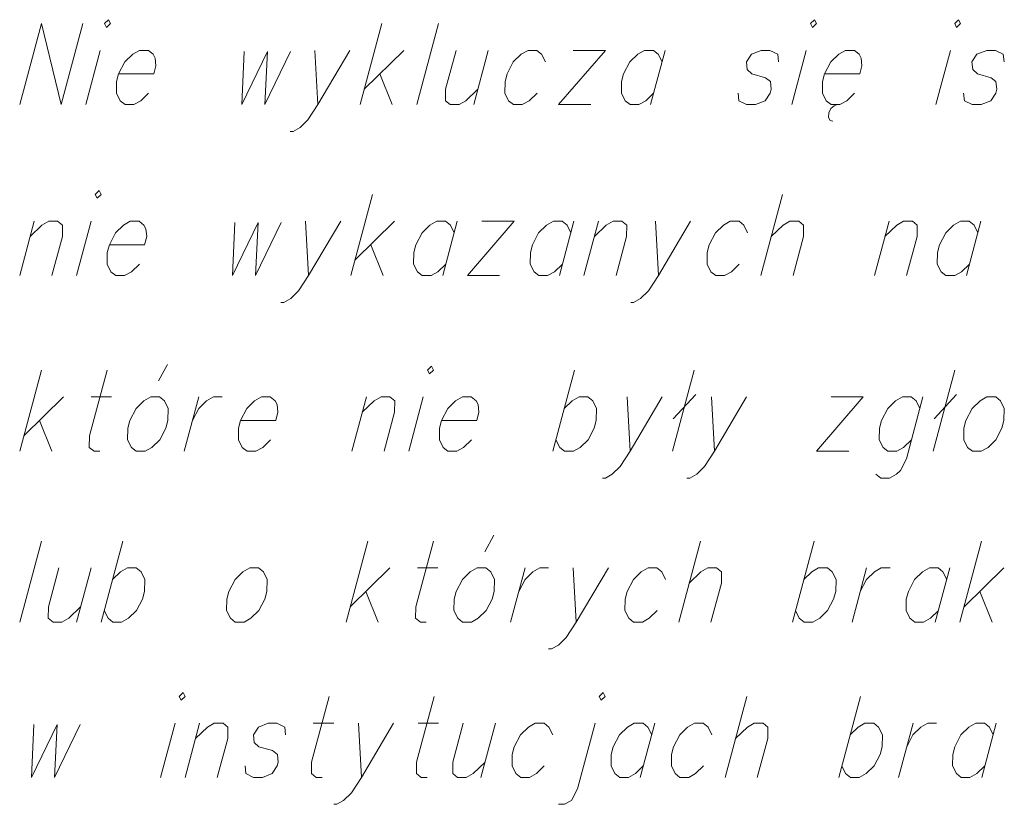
# Model space of a CAD drawing. Header units: metres. Extents: x 5555129 to 5556676, y 5635595 to 5636517.
# Tile 198 of 255: x 5556481.67 to 5556490.03, y 5635939.7 to 5635946.36. Entities that reach past the tile are written whole.
import ezdxf

# ---------------------------------------------------------------- set-up
doc = ezdxf.new("R2010")
doc.units = ezdxf.units.M
doc.header["$MEASUREMENT"] = 0
doc.layers.add('#RAMKA', color=7, linetype='Continuous', lineweight=18)

# ---------------------------------------------------------------- blocks, each defined once
blk = doc.blocks.new('*U2147')
at = {"layer": '#RAMKA', "color": 7, "linetype": 'ByBlock', "lineweight": 18}
blk.add_line((5555367.7834, 5636187.7946), (5555367.6599, 5636187.3335), dxfattribs=at)
at = {"layer": '#RAMKA', "color": 7, "linetype": 'ByBlock', "lineweight": 18, "flags": 128}
blk.add_lwpolyline([(5555367.8196, 5636188.0225), (5555367.8358, 5636187.9899), (5555367.8694, 5636188.0225), (5555367.8532, 5636188.055), (5555367.8196, 5636188.0225)], dxfattribs=at)
blk = doc.blocks.new('*U2148')
at = {"layer": '#RAMKA', "color": 7, "linetype": 'ByBlock', "lineweight": 18}
blk.add_line((5555369.606, 5636187.7946), (5555369.6317, 5636187.3335), dxfattribs=at)
at = {"layer": '#RAMKA', "color": 7, "linetype": 'ByBlock', "lineweight": 18, "flags": 128}
blk.add_lwpolyline([(5555369.9045, 5636187.7946), (5555369.6317, 5636187.3335), (5555369.5471, 5636187.2033), (5555369.4799, 5636187.1382), (5555369.4214, 5636187.1056), (5555369.3966, 5636187.1056)], dxfattribs=at)
blk = doc.blocks.new('*U2149')
at = {"layer": '#RAMKA', "color": 7, "linetype": 'ByBlock', "lineweight": 18}
for p, q in [((5555370.1748, 5636188.0225), (5555369.9902, 5636187.3335)), ((5555370.3625, 5636187.7946), (5555370.025, 5636187.4637)), ((5555370.1594, 5636187.5939), (5555370.2638, 5636187.3335))]:
    blk.add_line(p, q, dxfattribs=at)
blk = doc.blocks.new('*U2150')
at = {"layer": '#RAMKA', "color": 7, "linetype": 'ByBlock', "lineweight": 18}
blk.add_line((5555371.0793, 5636187.7946), (5555370.9558, 5636187.3335), dxfattribs=at)
at = {"layer": '#RAMKA', "color": 7, "linetype": 'ByBlock', "lineweight": 18, "flags": 128}
blk.add_lwpolyline([(5555370.8057, 5636187.7946), (5555370.7171, 5636187.4637), (5555370.7158, 5636187.366), (5555370.7568, 5636187.3335), (5555370.8314, 5636187.3335), (5555370.8899, 5636187.366), (5555370.9907, 5636187.4637)], dxfattribs=at)
blk = doc.blocks.new('*U2151')
at = {"layer": '#RAMKA', "color": 7, "linetype": 'ByBlock', "lineweight": 18}
for p, q in [((5555372.0739, 5636187.7946), (5555371.6768, 5636187.3335)), ((5555371.8003, 5636187.7946), (5555372.0739, 5636187.7946)), ((5555371.6768, 5636187.3335), (5555371.9504, 5636187.3335))]:
    blk.add_line(p, q, dxfattribs=at)
blk = doc.blocks.new('*U2152')
at = {"layer": '#RAMKA', "color": 7, "linetype": 'ByBlock', "lineweight": 18}
blk.add_line((5555372.5816, 5636187.7946), (5555372.458, 5636187.3335), dxfattribs=at)
at = {"layer": '#RAMKA', "color": 7, "linetype": 'ByBlock', "lineweight": 18, "flags": 128}
blk.add_lwpolyline([(5555372.5554, 5636187.697), (5555372.5231, 5636187.7621), (5555372.4821, 5636187.7946), (5555372.4075, 5636187.7946), (5555372.349, 5636187.7621), (5555372.2818, 5636187.697), (5555372.2293, 5636187.5939), (5555372.2119, 5636187.5288), (5555372.2106, 5636187.4311), (5555372.2429, 5636187.366), (5555372.2839, 5636187.3335), (5555372.3586, 5636187.3335), (5555372.417, 5636187.366), (5555372.4842, 5636187.4311)], dxfattribs=at)
blk = doc.blocks.new('*U2153')
at = {"layer": '#RAMKA', "color": 7, "linetype": 'ByBlock', "lineweight": 18}
blk.add_line((5555373.7813, 5636187.7946), (5555373.6577, 5636187.3335), dxfattribs=at)
at = {"layer": '#RAMKA', "color": 7, "linetype": 'ByBlock', "lineweight": 18, "flags": 128}
blk.add_lwpolyline([(5555373.8175, 5636188.0225), (5555373.8336, 5636187.9899), (5555373.8672, 5636188.0225), (5555373.8511, 5636188.055), (5555373.8175, 5636188.0225)], dxfattribs=at)
blk = doc.blocks.new('*U2154')
at = {"layer": '#RAMKA', "color": 7, "linetype": 'ByBlock', "lineweight": 18}
for p, q in [((5555373.9724, 5636187.2629), (5555373.9705, 5636187.225)), ((5555373.9909, 5636187.3009), (5555373.9724, 5636187.2629)), ((5555374.0174, 5636187.3226), (5555373.9909, 5636187.3009)), ((5555374.0452, 5636187.3335), (5555374.0174, 5636187.3226)), ((5555373.9705, 5636187.225), (5555373.984, 5636187.1978)), ((5555373.984, 5636187.1978), (5555374.0074, 5636187.1924))]:
    blk.add_line(p, q, dxfattribs=at)
at = {"layer": '#RAMKA', "color": 7, "linetype": 'ByBlock', "lineweight": 18, "flags": 128}
blk.add_lwpolyline([(5555373.9367, 5636187.5939), (5555374.2352, 5636187.5939), (5555374.2541, 5636187.6644), (5555374.2467, 5636187.7295), (5555374.2305, 5636187.7621), (5555374.1895, 5636187.7946), (5555374.1149, 5636187.7946), (5555374.0564, 5636187.7621), (5555373.9892, 5636187.697), (5555373.9367, 5636187.5939), (5555373.9193, 5636187.5288), (5555373.918, 5636187.4311), (5555373.9503, 5636187.366), (5555373.9913, 5636187.3335), (5555374.0659, 5636187.3335), (5555374.1244, 5636187.366), (5555374.1916, 5636187.4311)], dxfattribs=at)
blk = doc.blocks.new('*U2155')
at = {"layer": '#RAMKA', "color": 7, "linetype": 'ByBlock', "lineweight": 18}
blk.add_line((5555375.0059, 5636187.7946), (5555374.8823, 5636187.3335), dxfattribs=at)
at = {"layer": '#RAMKA', "color": 7, "linetype": 'ByBlock', "lineweight": 18, "flags": 128}
blk.add_lwpolyline([(5555375.042, 5636188.0225), (5555375.0582, 5636187.9899), (5555375.0918, 5636188.0225), (5555375.0756, 5636188.055), (5555375.042, 5636188.0225)], dxfattribs=at)
blk = doc.blocks.new('*U2171')
at = {"layer": '#RAMKA', "color": 7, "linetype": 'ByBlock', "lineweight": 18}
blk.add_line((5555367.2218, 5636186.3432), (5555367.0983, 5636185.8821), dxfattribs=at)
at = {"layer": '#RAMKA', "color": 7, "linetype": 'ByBlock', "lineweight": 18, "flags": 128}
blk.add_lwpolyline([(5555367.187, 5636186.2131), (5555367.2877, 5636186.3107), (5555367.3462, 5636186.3432), (5555367.4208, 5636186.3432), (5555367.4618, 5636186.3107), (5555367.4606, 5636186.2131), (5555367.3719, 5636185.8821)], dxfattribs=at)
blk = doc.blocks.new('*U2172')
at = {"layer": '#RAMKA', "color": 7, "linetype": 'ByBlock', "lineweight": 18}
blk.add_line((5555367.7047, 5636186.3432), (5555367.5811, 5636185.8821), dxfattribs=at)
at = {"layer": '#RAMKA', "color": 7, "linetype": 'ByBlock', "lineweight": 18, "flags": 128}
blk.add_lwpolyline([(5555367.7408, 5636186.5711), (5555367.757, 5636186.5385), (5555367.7906, 5636186.5711), (5555367.7744, 5636186.6036), (5555367.7408, 5636186.5711)], dxfattribs=at)
blk = doc.blocks.new('*U2173')
at = {"layer": '#RAMKA', "color": 7, "linetype": 'ByBlock', "lineweight": 18}
blk.add_line((5555369.5273, 5636186.3432), (5555369.5529, 5636185.8821), dxfattribs=at)
at = {"layer": '#RAMKA', "color": 7, "linetype": 'ByBlock', "lineweight": 18, "flags": 128}
blk.add_lwpolyline([(5555369.8257, 5636186.3432), (5555369.5529, 5636185.8821), (5555369.4683, 5636185.7519), (5555369.4011, 5636185.6868), (5555369.3426, 5636185.6543), (5555369.3178, 5636185.6543)], dxfattribs=at)
blk = doc.blocks.new('*U2174')
at = {"layer": '#RAMKA', "color": 7, "linetype": 'ByBlock', "lineweight": 18}
for p, q in [((5555370.096, 5636186.5711), (5555369.9114, 5636185.8821)), ((5555370.2837, 5636186.3432), (5555369.9463, 5636186.0123)), ((5555370.0806, 5636186.1425), (5555370.185, 5636185.8821))]:
    blk.add_line(p, q, dxfattribs=at)
blk = doc.blocks.new('*U2175')
at = {"layer": '#RAMKA', "color": 7, "linetype": 'ByBlock', "lineweight": 18}
blk.add_line((5555370.8162, 5636186.3432), (5555370.6926, 5636185.8821), dxfattribs=at)
at = {"layer": '#RAMKA', "color": 7, "linetype": 'ByBlock', "lineweight": 18, "flags": 128}
blk.add_lwpolyline([(5555370.79, 5636186.2456), (5555370.7577, 5636186.3107), (5555370.7167, 5636186.3432), (5555370.6421, 5636186.3432), (5555370.5836, 5636186.3107), (5555370.5164, 5636186.2456), (5555370.4639, 5636186.1425), (5555370.4465, 5636186.0774), (5555370.4452, 5636185.9797), (5555370.4775, 5636185.9146), (5555370.5185, 5636185.8821), (5555370.5932, 5636185.8821), (5555370.6516, 5636185.9146), (5555370.7188, 5636185.9797)], dxfattribs=at)
blk = doc.blocks.new('*U2176')
at = {"layer": '#RAMKA', "color": 7, "linetype": 'ByBlock', "lineweight": 18}
for p, q in [((5555371.299, 5636186.3432), (5555370.9018, 5636185.8821)), ((5555371.0254, 5636186.3432), (5555371.299, 5636186.3432)), ((5555370.9018, 5636185.8821), (5555371.1754, 5636185.8821))]:
    blk.add_line(p, q, dxfattribs=at)
blk = doc.blocks.new('*U2177')
at = {"layer": '#RAMKA', "color": 7, "linetype": 'ByBlock', "lineweight": 18}
blk.add_line((5555371.8067, 5636186.3432), (5555371.6831, 5636185.8821), dxfattribs=at)
at = {"layer": '#RAMKA', "color": 7, "linetype": 'ByBlock', "lineweight": 18, "flags": 128}
blk.add_lwpolyline([(5555371.7805, 5636186.2456), (5555371.7482, 5636186.3107), (5555371.7072, 5636186.3432), (5555371.6326, 5636186.3432), (5555371.5741, 5636186.3107), (5555371.5069, 5636186.2456), (5555371.4544, 5636186.1425), (5555371.437, 5636186.0774), (5555371.4357, 5636185.9797), (5555371.468, 5636185.9146), (5555371.509, 5636185.8821), (5555371.5836, 5636185.8821), (5555371.6421, 5636185.9146), (5555371.7093, 5636185.9797)], dxfattribs=at)
blk = doc.blocks.new('*U2178')
at = {"layer": '#RAMKA', "color": 7, "linetype": 'ByBlock', "lineweight": 18}
blk.add_line((5555372.0159, 5636186.3432), (5555371.8923, 5636185.8821), dxfattribs=at)
at = {"layer": '#RAMKA', "color": 7, "linetype": 'ByBlock', "lineweight": 18, "flags": 128}
blk.add_lwpolyline([(5555371.981, 5636186.2131), (5555372.0818, 5636186.3107), (5555372.1403, 5636186.3432), (5555372.2149, 5636186.3432), (5555372.2559, 5636186.3107), (5555372.2546, 5636186.2131), (5555372.1659, 5636185.8821)], dxfattribs=at)
blk = doc.blocks.new('*U2179')
at = {"layer": '#RAMKA', "color": 7, "linetype": 'ByBlock', "lineweight": 18}
blk.add_line((5555372.4987, 5636186.3432), (5555372.5244, 5636185.8821), dxfattribs=at)
at = {"layer": '#RAMKA', "color": 7, "linetype": 'ByBlock', "lineweight": 18, "flags": 128}
blk.add_lwpolyline([(5555372.7972, 5636186.3432), (5555372.5244, 5636185.8821), (5555372.4397, 5636185.7519), (5555372.3726, 5636185.6868), (5555372.3141, 5636185.6543), (5555372.2892, 5636185.6543)], dxfattribs=at)
blk = doc.blocks.new('*U2180')
at = {"layer": '#RAMKA', "color": 7, "linetype": 'ByBlock', "lineweight": 18}
blk.add_line((5555373.5792, 5636186.5711), (5555373.3946, 5636185.8821), dxfattribs=at)
at = {"layer": '#RAMKA', "color": 7, "linetype": 'ByBlock', "lineweight": 18, "flags": 128}
blk.add_lwpolyline([(5555373.4833, 5636186.2131), (5555373.5841, 5636186.3107), (5555373.6425, 5636186.3432), (5555373.7172, 5636186.3432), (5555373.7582, 5636186.3107), (5555373.7569, 5636186.2131), (5555373.6682, 5636185.8821)], dxfattribs=at)
blk = doc.blocks.new('*U2181')
at = {"layer": '#RAMKA', "color": 7, "linetype": 'ByBlock', "lineweight": 18}
blk.add_line((5555374.4838, 5636186.3432), (5555374.3602, 5636185.8821), dxfattribs=at)
at = {"layer": '#RAMKA', "color": 7, "linetype": 'ByBlock', "lineweight": 18, "flags": 128}
blk.add_lwpolyline([(5555374.4489, 5636186.2131), (5555374.5497, 5636186.3107), (5555374.6081, 5636186.3432), (5555374.6828, 5636186.3432), (5555374.7238, 5636186.3107), (5555374.7225, 5636186.2131), (5555374.6338, 5636185.8821)], dxfattribs=at)
blk = doc.blocks.new('*U2182')
at = {"layer": '#RAMKA', "color": 7, "linetype": 'ByBlock', "lineweight": 18}
blk.add_line((5555375.2651, 5636186.3432), (5555375.1415, 5636185.8821), dxfattribs=at)
at = {"layer": '#RAMKA', "color": 7, "linetype": 'ByBlock', "lineweight": 18, "flags": 128}
blk.add_lwpolyline([(5555375.2389, 5636186.2456), (5555375.2066, 5636186.3107), (5555375.1656, 5636186.3432), (5555375.0909, 5636186.3432), (5555375.0325, 5636186.3107), (5555374.9653, 5636186.2456), (5555374.9128, 5636186.1425), (5555374.8953, 5636186.0774), (5555374.8941, 5636185.9797), (5555374.9264, 5636185.9146), (5555374.9674, 5636185.8821), (5555375.042, 5636185.8821), (5555375.1005, 5636185.9146), (5555375.1677, 5636185.9797)], dxfattribs=at)
blk = doc.blocks.new('*U2202')
at = {"layer": '#RAMKA', "color": 7, "linetype": 'ByBlock', "lineweight": 18}
for p, q in [((5555367.2829, 5636185.0788), (5555367.0983, 5636184.3898)), ((5555367.4706, 5636184.8509), (5555367.1332, 5636184.52)), ((5555367.2675, 5636184.6501), (5555367.3719, 5636184.3898))]:
    blk.add_line(p, q, dxfattribs=at)
blk = doc.blocks.new('*U2203')
at = {"layer": '#RAMKA', "color": 7, "linetype": 'ByBlock', "lineweight": 18}
blk.add_line((5555367.7047, 5636184.8509), (5555367.8788, 5636184.8509), dxfattribs=at)
at = {"layer": '#RAMKA', "color": 7, "linetype": 'ByBlock', "lineweight": 18, "flags": 128}
blk.add_lwpolyline([(5555367.8403, 5636185.0788), (5555367.6906, 5636184.52), (5555367.6893, 5636184.4223), (5555367.7303, 5636184.3898), (5555367.7801, 5636184.3898)], dxfattribs=at)
blk = doc.blocks.new('*U2204')
at = {"layer": '#RAMKA', "color": 7, "linetype": 'ByBlock', "lineweight": 18}
blk.add_line((5555368.2777, 5636184.9865), (5555368.3528, 5636185.1276), dxfattribs=at)
at = {"layer": '#RAMKA', "color": 7, "linetype": 'ByBlock', "lineweight": 18, "flags": 128}
blk.add_lwpolyline([(5555368.2123, 5636184.8509), (5555368.1539, 5636184.8184), (5555368.0867, 5636184.7533), (5555368.0342, 5636184.6501), (5555368.0167, 5636184.5851), (5555368.0154, 5636184.4874), (5555368.0477, 5636184.4223), (5555368.0888, 5636184.3898), (5555368.1634, 5636184.3898), (5555368.2218, 5636184.4223), (5555368.289, 5636184.4874), (5555368.3401, 5636184.5851), (5555368.3575, 5636184.6501), (5555368.3603, 5636184.7533), (5555368.328, 5636184.8184), (5555368.2869, 5636184.8509), (5555368.2123, 5636184.8509)], dxfattribs=at)
blk = doc.blocks.new('*U2205')
at = {"layer": '#RAMKA', "color": 7, "linetype": 'ByBlock', "lineweight": 18}
blk.add_line((5555368.6205, 5636184.8509), (5555368.497, 5636184.3898), dxfattribs=at)
at = {"layer": '#RAMKA', "color": 7, "linetype": 'ByBlock', "lineweight": 18, "flags": 128}
blk.add_lwpolyline([(5555368.5667, 5636184.6501), (5555368.6192, 5636184.7533), (5555368.6864, 5636184.8184), (5555368.7449, 5636184.8509), (5555368.8195, 5636184.8509)], dxfattribs=at)
blk = doc.blocks.new('*U2206')
at = {"layer": '#RAMKA', "color": 7, "linetype": 'ByBlock', "lineweight": 18}
blk.add_line((5555370.0441, 5636184.8509), (5555369.9205, 5636184.3898), dxfattribs=at)
at = {"layer": '#RAMKA', "color": 7, "linetype": 'ByBlock', "lineweight": 18, "flags": 128}
blk.add_lwpolyline([(5555370.0092, 5636184.7207), (5555370.11, 5636184.8184), (5555370.1684, 5636184.8509), (5555370.243, 5636184.8509), (5555370.2841, 5636184.8184), (5555370.2828, 5636184.7207), (5555370.1941, 5636184.3898)], dxfattribs=at)
blk = doc.blocks.new('*U2207')
at = {"layer": '#RAMKA', "color": 7, "linetype": 'ByBlock', "lineweight": 18}
blk.add_line((5555370.5269, 5636184.8509), (5555370.4033, 5636184.3898), dxfattribs=at)
at = {"layer": '#RAMKA', "color": 7, "linetype": 'ByBlock', "lineweight": 18, "flags": 128}
blk.add_lwpolyline([(5555370.563, 5636185.0788), (5555370.5792, 5636185.0462), (5555370.6128, 5636185.0788), (5555370.5966, 5636185.1113), (5555370.563, 5636185.0788)], dxfattribs=at)
blk = doc.blocks.new('*U2208')
at = {"layer": '#RAMKA', "color": 7, "linetype": 'ByBlock', "lineweight": 18}
blk.add_line((5555371.8125, 5636185.0788), (5555371.6279, 5636184.3898), dxfattribs=at)
at = {"layer": '#RAMKA', "color": 7, "linetype": 'ByBlock', "lineweight": 18, "flags": 128}
blk.add_lwpolyline([(5555371.7253, 5636184.7533), (5555371.7924, 5636184.8184), (5555371.8509, 5636184.8509), (5555371.9255, 5636184.8509), (5555371.9666, 5636184.8184), (5555371.9989, 5636184.7533), (5555371.9961, 5636184.6501), (5555371.9787, 5636184.5851), (5555371.9276, 5636184.4874), (5555371.8604, 5636184.4223), (5555371.802, 5636184.3898), (5555371.7274, 5636184.3898), (5555371.6863, 5636184.4223), (5555371.654, 5636184.4874)], dxfattribs=at)
blk = doc.blocks.new('*U2209')
at = {"layer": '#RAMKA', "color": 7, "linetype": 'ByBlock', "lineweight": 18}
blk.add_line((5555372.2591, 5636184.8509), (5555372.2848, 5636184.3898), dxfattribs=at)
at = {"layer": '#RAMKA', "color": 7, "linetype": 'ByBlock', "lineweight": 18, "flags": 128}
blk.add_lwpolyline([(5555372.5576, 5636184.8509), (5555372.2848, 5636184.3898), (5555372.2001, 5636184.2596), (5555372.133, 5636184.1945), (5555372.0745, 5636184.1619), (5555372.0496, 5636184.1619)], dxfattribs=at)
blk = doc.blocks.new('*U2210')
at = {"layer": '#RAMKA', "color": 7, "linetype": 'ByBlock', "lineweight": 18}
for p, q in [((5555372.8278, 5636185.0788), (5555372.6432, 5636184.3898)), ((5555372.8431, 5636184.8726), (5555372.651, 5636184.6665))]:
    blk.add_line(p, q, dxfattribs=at)
blk = doc.blocks.new('*U2211')
at = {"layer": '#RAMKA', "color": 7, "linetype": 'ByBlock', "lineweight": 18}
blk.add_line((5555372.976, 5636184.8509), (5555373.0017, 5636184.3898), dxfattribs=at)
at = {"layer": '#RAMKA', "color": 7, "linetype": 'ByBlock', "lineweight": 18, "flags": 128}
blk.add_lwpolyline([(5555373.2745, 5636184.8509), (5555373.0017, 5636184.3898), (5555372.917, 5636184.2596), (5555372.8498, 5636184.1945), (5555372.7914, 5636184.1619), (5555372.7665, 5636184.1619)], dxfattribs=at)
blk = doc.blocks.new('*U2212')
at = {"layer": '#RAMKA', "color": 7, "linetype": 'ByBlock', "lineweight": 18}
for p, q in [((5555374.2649, 5636184.8509), (5555373.8678, 5636184.3898)), ((5555373.9913, 5636184.8509), (5555374.2649, 5636184.8509)), ((5555373.8678, 5636184.3898), (5555374.1414, 5636184.3898))]:
    blk.add_line(p, q, dxfattribs=at)
blk = doc.blocks.new('*U2213')
at = {"layer": '#RAMKA', "color": 7, "linetype": 'ByBlock', "lineweight": 18, "flags": 128}
for points in [[(5555374.7726, 5636184.8509), (5555374.6316, 5636184.3247), (5555374.5806, 5636184.227), (5555374.547, 5636184.1945), (5555374.4885, 5636184.1619), (5555374.4139, 5636184.1619), (5555374.3729, 5636184.1945)], [(5555374.7465, 5636184.7533), (5555374.7142, 5636184.8184), (5555374.6731, 5636184.8509), (5555374.5985, 5636184.8509), (5555374.54, 5636184.8184), (5555374.4729, 5636184.7533), (5555374.4204, 5636184.6501), (5555374.4029, 5636184.5851), (5555374.4016, 5636184.4874), (5555374.4339, 5636184.4223), (5555374.4749, 5636184.3898), (5555374.5496, 5636184.3898), (5555374.608, 5636184.4223), (5555374.6752, 5636184.4874)]]:
    blk.add_lwpolyline(points, dxfattribs=at)
blk = doc.blocks.new('*U2214')
at = {"layer": '#RAMKA', "color": 7, "linetype": 'ByBlock', "lineweight": 18}
for p, q in [((5555375.0429, 5636185.0788), (5555374.8583, 5636184.3898)), ((5555375.0581, 5636184.8726), (5555374.8661, 5636184.6665))]:
    blk.add_line(p, q, dxfattribs=at)
blk = doc.blocks.new('*U2229')
at = {"layer": '#RAMKA', "color": 7, "linetype": 'ByBlock', "lineweight": 18}
blk.add_line((5555367.7047, 5636183.3995), (5555367.5811, 5636182.9384), dxfattribs=at)
at = {"layer": '#RAMKA', "color": 7, "linetype": 'ByBlock', "lineweight": 18, "flags": 128}
blk.add_lwpolyline([(5555367.4311, 5636183.3995), (5555367.3424, 5636183.0686), (5555367.3411, 5636182.9709), (5555367.3821, 5636182.9384), (5555367.4567, 5636182.9384), (5555367.5152, 5636182.9709), (5555367.616, 5636183.0686)], dxfattribs=at)
blk = doc.blocks.new('*U2230')
at = {"layer": '#RAMKA', "color": 7, "linetype": 'ByBlock', "lineweight": 18}
blk.add_line((5555367.9749, 5636183.6274), (5555367.7903, 5636182.9384), dxfattribs=at)
at = {"layer": '#RAMKA', "color": 7, "linetype": 'ByBlock', "lineweight": 18, "flags": 128}
blk.add_lwpolyline([(5555367.8877, 5636183.3019), (5555367.9549, 5636183.367), (5555368.0133, 5636183.3995), (5555368.088, 5636183.3995), (5555368.129, 5636183.367), (5555368.1613, 5636183.3019), (5555368.1585, 5636183.1988), (5555368.1411, 5636183.1337), (5555368.0901, 5636183.036), (5555368.0229, 5636182.9709), (5555367.9644, 5636182.9384), (5555367.8898, 5636182.9384), (5555367.8488, 5636182.9709), (5555367.8165, 5636183.036)], dxfattribs=at)
blk = doc.blocks.new('*U2231')
at = {"layer": '#RAMKA', "color": 7, "linetype": 'ByBlock', "lineweight": 18}
for p, q in [((5555370.0554, 5636183.6274), (5555369.8707, 5636182.9384)), ((5555370.243, 5636183.3995), (5555369.9056, 5636183.0686)), ((5555370.04, 5636183.1988), (5555370.1443, 5636182.9384))]:
    blk.add_line(p, q, dxfattribs=at)
blk = doc.blocks.new('*U2232')
at = {"layer": '#RAMKA', "color": 7, "linetype": 'ByBlock', "lineweight": 18}
blk.add_line((5555370.4771, 5636183.3995), (5555370.6512, 5636183.3995), dxfattribs=at)
at = {"layer": '#RAMKA', "color": 7, "linetype": 'ByBlock', "lineweight": 18, "flags": 128}
blk.add_lwpolyline([(5555370.6128, 5636183.6274), (5555370.4631, 5636183.0686), (5555370.4618, 5636182.9709), (5555370.5028, 5636182.9384), (5555370.5525, 5636182.9384)], dxfattribs=at)
blk = doc.blocks.new('*U2233')
at = {"layer": '#RAMKA', "color": 7, "linetype": 'ByBlock', "lineweight": 18}
blk.add_line((5555371.0502, 5636183.5351), (5555371.1253, 5636183.6763), dxfattribs=at)
at = {"layer": '#RAMKA', "color": 7, "linetype": 'ByBlock', "lineweight": 18, "flags": 128}
blk.add_lwpolyline([(5555370.9848, 5636183.3995), (5555370.9263, 5636183.367), (5555370.8591, 5636183.3019), (5555370.8066, 5636183.1988), (5555370.7892, 5636183.1337), (5555370.7879, 5636183.036), (5555370.8202, 5636182.9709), (5555370.8612, 5636182.9384), (5555370.9358, 5636182.9384), (5555370.9943, 5636182.9709), (5555371.0615, 5636183.036), (5555371.1125, 5636183.1337), (5555371.13, 5636183.1988), (5555371.1327, 5636183.3019), (5555371.1004, 5636183.367), (5555371.0594, 5636183.3995), (5555370.9848, 5636183.3995)], dxfattribs=at)
blk = doc.blocks.new('*U2234')
at = {"layer": '#RAMKA', "color": 7, "linetype": 'ByBlock', "lineweight": 18}
blk.add_line((5555371.393, 5636183.3995), (5555371.2694, 5636182.9384), dxfattribs=at)
at = {"layer": '#RAMKA', "color": 7, "linetype": 'ByBlock', "lineweight": 18, "flags": 128}
blk.add_lwpolyline([(5555371.3392, 5636183.1988), (5555371.3917, 5636183.3019), (5555371.4589, 5636183.367), (5555371.5173, 5636183.3995), (5555371.592, 5636183.3995)], dxfattribs=at)
blk = doc.blocks.new('*U2235')
at = {"layer": '#RAMKA', "color": 7, "linetype": 'ByBlock', "lineweight": 18}
blk.add_line((5555371.8012, 5636183.3995), (5555371.8268, 5636182.9384), dxfattribs=at)
at = {"layer": '#RAMKA', "color": 7, "linetype": 'ByBlock', "lineweight": 18, "flags": 128}
blk.add_lwpolyline([(5555372.0996, 5636183.3995), (5555371.8268, 5636182.9384), (5555371.7422, 5636182.8082), (5555371.675, 5636182.7431), (5555371.6166, 5636182.7106), (5555371.5917, 5636182.7106)], dxfattribs=at)
blk = doc.blocks.new('*U2236')
at = {"layer": '#RAMKA', "color": 7, "linetype": 'ByBlock', "lineweight": 18}
blk.add_line((5555372.8817, 5636183.6274), (5555372.6971, 5636182.9384), dxfattribs=at)
at = {"layer": '#RAMKA', "color": 7, "linetype": 'ByBlock', "lineweight": 18, "flags": 128}
blk.add_lwpolyline([(5555372.7858, 5636183.2694), (5555372.8865, 5636183.367), (5555372.945, 5636183.3995), (5555373.0196, 5636183.3995), (5555373.0606, 5636183.367), (5555373.0594, 5636183.2694), (5555372.9707, 5636182.9384)], dxfattribs=at)
blk = doc.blocks.new('*U2237')
at = {"layer": '#RAMKA', "color": 7, "linetype": 'ByBlock', "lineweight": 18}
blk.add_line((5555373.8473, 5636183.6274), (5555373.6627, 5636182.9384), dxfattribs=at)
at = {"layer": '#RAMKA', "color": 7, "linetype": 'ByBlock', "lineweight": 18, "flags": 128}
blk.add_lwpolyline([(5555373.7601, 5636183.3019), (5555373.8273, 5636183.367), (5555373.8857, 5636183.3995), (5555373.9604, 5636183.3995), (5555374.0014, 5636183.367), (5555374.0337, 5636183.3019), (5555374.0309, 5636183.1988), (5555374.0135, 5636183.1337), (5555373.9624, 5636183.036), (5555373.8953, 5636182.9709), (5555373.8368, 5636182.9384), (5555373.7622, 5636182.9384), (5555373.7211, 5636182.9709), (5555373.6888, 5636183.036)], dxfattribs=at)
blk = doc.blocks.new('*U2238')
at = {"layer": '#RAMKA', "color": 7, "linetype": 'ByBlock', "lineweight": 18}
blk.add_line((5555374.2939, 5636183.3995), (5555374.1704, 5636182.9384), dxfattribs=at)
at = {"layer": '#RAMKA', "color": 7, "linetype": 'ByBlock', "lineweight": 18, "flags": 128}
blk.add_lwpolyline([(5555374.2401, 5636183.1988), (5555374.2926, 5636183.3019), (5555374.3598, 5636183.367), (5555374.4183, 5636183.3995), (5555374.4929, 5636183.3995)], dxfattribs=at)
blk = doc.blocks.new('*U2239')
at = {"layer": '#RAMKA', "color": 7, "linetype": 'ByBlock', "lineweight": 18}
blk.add_line((5555375.0006, 5636183.3995), (5555374.877, 5636182.9384), dxfattribs=at)
at = {"layer": '#RAMKA', "color": 7, "linetype": 'ByBlock', "lineweight": 18, "flags": 128}
blk.add_lwpolyline([(5555374.9744, 5636183.3019), (5555374.9421, 5636183.367), (5555374.9011, 5636183.3995), (5555374.8265, 5636183.3995), (5555374.768, 5636183.367), (5555374.7008, 5636183.3019), (5555374.6483, 5636183.1988), (5555374.6309, 5636183.1337), (5555374.6296, 5636183.036), (5555374.6619, 5636182.9709), (5555374.7029, 5636182.9384), (5555374.7775, 5636182.9384), (5555374.836, 5636182.9709), (5555374.9032, 5636183.036)], dxfattribs=at)
blk = doc.blocks.new('*U2240')
at = {"layer": '#RAMKA', "color": 7, "linetype": 'ByBlock', "lineweight": 18}
for p, q in [((5555375.2708, 5636183.6274), (5555375.0862, 5636182.9384)), ((5555375.4585, 5636183.3995), (5555375.1211, 5636183.0686)), ((5555375.2555, 5636183.1988), (5555375.3598, 5636182.9384))]:
    blk.add_line(p, q, dxfattribs=at)
blk = doc.blocks.new('*U2251')
at = {"layer": '#RAMKA', "color": 7, "linetype": 'ByBlock', "lineweight": 18}
blk.add_line((5555368.4179, 5636182.0803), (5555368.2944, 5636181.6191), dxfattribs=at)
at = {"layer": '#RAMKA', "color": 7, "linetype": 'ByBlock', "lineweight": 18, "flags": 128}
blk.add_lwpolyline([(5555368.4541, 5636182.3081), (5555368.4703, 5636182.2756), (5555368.5039, 5636182.3081), (5555368.4877, 5636182.3407), (5555368.4541, 5636182.3081)], dxfattribs=at)
blk = doc.blocks.new('*U2252')
at = {"layer": '#RAMKA', "color": 7, "linetype": 'ByBlock', "lineweight": 18}
blk.add_line((5555368.6271, 5636182.0803), (5555368.5036, 5636181.6191), dxfattribs=at)
at = {"layer": '#RAMKA', "color": 7, "linetype": 'ByBlock', "lineweight": 18, "flags": 128}
blk.add_lwpolyline([(5555368.5923, 5636181.9501), (5555368.693, 5636182.0477), (5555368.7515, 5636182.0803), (5555368.8261, 5636182.0803), (5555368.8671, 5636182.0477), (5555368.8658, 5636181.9501), (5555368.7772, 5636181.6191)], dxfattribs=at)
blk = doc.blocks.new('*U2253')
at = {"layer": '#RAMKA', "color": 7, "linetype": 'ByBlock', "lineweight": 18}
blk.add_line((5555369.5927, 5636182.0803), (5555369.7669, 5636182.0803), dxfattribs=at)
at = {"layer": '#RAMKA', "color": 7, "linetype": 'ByBlock', "lineweight": 18, "flags": 128}
blk.add_lwpolyline([(5555369.7284, 5636182.3081), (5555369.5787, 5636181.7493), (5555369.5774, 5636181.6517), (5555369.6184, 5636181.6191), (5555369.6682, 5636181.6191)], dxfattribs=at)
blk = doc.blocks.new('*U2254')
at = {"layer": '#RAMKA', "color": 7, "linetype": 'ByBlock', "lineweight": 18}
blk.add_line((5555369.9761, 5636182.0803), (5555370.0017, 5636181.6191), dxfattribs=at)
at = {"layer": '#RAMKA', "color": 7, "linetype": 'ByBlock', "lineweight": 18, "flags": 128}
blk.add_lwpolyline([(5555370.2745, 5636182.0803), (5555370.0017, 5636181.6191), (5555369.9171, 5636181.4889), (5555369.8499, 5636181.4238), (5555369.7914, 5636181.3913), (5555369.7666, 5636181.3913)], dxfattribs=at)
blk = doc.blocks.new('*U2255')
at = {"layer": '#RAMKA', "color": 7, "linetype": 'ByBlock', "lineweight": 18}
blk.add_line((5555370.4837, 5636182.0803), (5555370.6578, 5636182.0803), dxfattribs=at)
at = {"layer": '#RAMKA', "color": 7, "linetype": 'ByBlock', "lineweight": 18, "flags": 128}
blk.add_lwpolyline([(5555370.6194, 5636182.3081), (5555370.4697, 5636181.7493), (5555370.4684, 5636181.6517), (5555370.5094, 5636181.6191), (5555370.5592, 5636181.6191)], dxfattribs=at)
blk = doc.blocks.new('*U2256')
at = {"layer": '#RAMKA', "color": 7, "linetype": 'ByBlock', "lineweight": 18}
blk.add_line((5555371.1407, 5636182.0803), (5555371.0171, 5636181.6191), dxfattribs=at)
at = {"layer": '#RAMKA', "color": 7, "linetype": 'ByBlock', "lineweight": 18, "flags": 128}
blk.add_lwpolyline([(5555370.8671, 5636182.0803), (5555370.7784, 5636181.7493), (5555370.7771, 5636181.6517), (5555370.8181, 5636181.6191), (5555370.8927, 5636181.6191), (5555370.9512, 5636181.6517), (5555371.052, 5636181.7493)], dxfattribs=at)
blk = doc.blocks.new('*U2257')
at = {"layer": '#RAMKA', "color": 7, "linetype": 'ByBlock', "lineweight": 18, "flags": 128}
for points in [[(5555372.0222, 5636182.3081), (5555372.0383, 5636182.2756), (5555372.0719, 5636182.3081), (5555372.0558, 5636182.3407), (5555372.0222, 5636182.3081)], [(5555371.986, 5636182.0803), (5555371.8363, 5636181.5215), (5555371.7852, 5636181.4238), (5555371.7268, 5636181.3913), (5555371.677, 5636181.3913)]]:
    blk.add_lwpolyline(points, dxfattribs=at)
blk = doc.blocks.new('*U2258')
at = {"layer": '#RAMKA', "color": 7, "linetype": 'ByBlock', "lineweight": 18}
blk.add_line((5555372.4937, 5636182.0803), (5555372.3701, 5636181.6191), dxfattribs=at)
at = {"layer": '#RAMKA', "color": 7, "linetype": 'ByBlock', "lineweight": 18, "flags": 128}
blk.add_lwpolyline([(5555372.4675, 5636181.9826), (5555372.4352, 5636182.0477), (5555372.3942, 5636182.0803), (5555372.3196, 5636182.0803), (5555372.2611, 5636182.0477), (5555372.1939, 5636181.9826), (5555372.1414, 5636181.8795), (5555372.124, 5636181.8144), (5555372.1227, 5636181.7168), (5555372.155, 5636181.6517), (5555372.196, 5636181.6191), (5555372.2706, 5636181.6191), (5555372.3291, 5636181.6517), (5555372.3963, 5636181.7168)], dxfattribs=at)
blk = doc.blocks.new('*U2259')
at = {"layer": '#RAMKA', "color": 7, "linetype": 'ByBlock', "lineweight": 18}
blk.add_line((5555373.2757, 5636182.3081), (5555373.0911, 5636181.6191), dxfattribs=at)
at = {"layer": '#RAMKA', "color": 7, "linetype": 'ByBlock', "lineweight": 18, "flags": 128}
blk.add_lwpolyline([(5555373.1798, 5636181.9501), (5555373.2806, 5636182.0477), (5555373.339, 5636182.0803), (5555373.4137, 5636182.0803), (5555373.4547, 5636182.0477), (5555373.4534, 5636181.9501), (5555373.3647, 5636181.6191)], dxfattribs=at)
blk = doc.blocks.new('*U2260')
at = {"layer": '#RAMKA', "color": 7, "linetype": 'ByBlock', "lineweight": 18}
blk.add_line((5555374.2413, 5636182.3081), (5555374.0567, 5636181.6191), dxfattribs=at)
at = {"layer": '#RAMKA', "color": 7, "linetype": 'ByBlock', "lineweight": 18, "flags": 128}
blk.add_lwpolyline([(5555374.1541, 5636181.9826), (5555374.2213, 5636182.0477), (5555374.2798, 5636182.0803), (5555374.3544, 5636182.0803), (5555374.3954, 5636182.0477), (5555374.4277, 5636181.9826), (5555374.425, 5636181.8795), (5555374.4075, 5636181.8144), (5555374.3565, 5636181.7168), (5555374.2893, 5636181.6517), (5555374.2308, 5636181.6191), (5555374.1562, 5636181.6191), (5555374.1152, 5636181.6517), (5555374.0829, 5636181.7168)], dxfattribs=at)
blk = doc.blocks.new('*U2261')
at = {"layer": '#RAMKA', "color": 7, "linetype": 'ByBlock', "lineweight": 18}
blk.add_line((5555374.688, 5636182.0803), (5555374.5644, 5636181.6191), dxfattribs=at)
at = {"layer": '#RAMKA', "color": 7, "linetype": 'ByBlock', "lineweight": 18, "flags": 128}
blk.add_lwpolyline([(5555374.6342, 5636181.8795), (5555374.6867, 5636181.9826), (5555374.7539, 5636182.0477), (5555374.8123, 5636182.0803), (5555374.887, 5636182.0803)], dxfattribs=at)
blk = doc.blocks.new('*U2262')
at = {"layer": '#RAMKA', "color": 7, "linetype": 'ByBlock', "lineweight": 18}
blk.add_line((5555375.3946, 5636182.0803), (5555375.2711, 5636181.6191), dxfattribs=at)
at = {"layer": '#RAMKA', "color": 7, "linetype": 'ByBlock', "lineweight": 18, "flags": 128}
blk.add_lwpolyline([(5555375.3685, 5636181.9826), (5555375.3362, 5636182.0477), (5555375.2951, 5636182.0803), (5555375.2205, 5636182.0803), (5555375.1621, 5636182.0477), (5555375.0949, 5636181.9826), (5555375.0424, 5636181.8795), (5555375.0249, 5636181.8144), (5555375.0236, 5636181.7168), (5555375.0559, 5636181.6517), (5555375.097, 5636181.6191), (5555375.1716, 5636181.6191), (5555375.23, 5636181.6517), (5555375.2972, 5636181.7168)], dxfattribs=at)

msp = doc.modelspace()

# ---------------------------------------------------------------- linework, layer by layer
at = {"layer": '#RAMKA', "color": 7, "linetype": 'Continuous', "lineweight": 18}
for p, q in [((5556485.2291, 5635946.3299), (5556485.0445, 5635945.6409)), ((5556481.8544, 5635941.9348), (5556481.6698, 5635941.2458))]:
    msp.add_line(p, q, dxfattribs=at)
at = {"layer": '#RAMKA', "color": 7, "linetype": 'Continuous', "lineweight": 18, "flags": 128}
for points in [[(5556481.6698, 5635945.6409), (5556481.8544, 5635946.3299), (5556482.0222, 5635945.6409), (5556482.2068, 5635946.3299)], [(5556482.5104, 5635945.9013), (5556482.8089, 5635945.9013), (5556482.8278, 5635945.9718), (5556482.8203, 5635946.0369), (5556482.8042, 5635946.0695), (5556482.7632, 5635946.102), (5556482.6886, 5635946.102), (5556482.6301, 5635946.0695), (5556482.5629, 5635946.0044), (5556482.5104, 5635945.9013), (5556482.493, 5635945.8362), (5556482.4917, 5635945.7385), (5556482.524, 5635945.6734), (5556482.565, 5635945.6409), (5556482.6396, 5635945.6409), (5556482.6981, 5635945.6734), (5556482.7653, 5635945.7385)], [(5556483.5767, 5635946.0914), (5556483.5572, 5635945.6409), (5556483.7752, 5635946.0914), (5556483.7516, 5635945.6409), (5556483.9695, 5635946.0914)], [(5556486.1366, 5635946.0044), (5556486.1043, 5635946.0695), (5556486.0632, 5635946.102), (5556485.9886, 5635946.102), (5556485.9302, 5635946.0695), (5556485.863, 5635946.0044), (5556485.8105, 5635945.9013), (5556485.793, 5635945.8362), (5556485.7917, 5635945.7385), (5556485.824, 5635945.6734), (5556485.8651, 5635945.6409), (5556485.9397, 5635945.6409), (5556485.9981, 5635945.6734), (5556486.0653, 5635945.7385)], [(5556488.1175, 5635946.0044), (5556488.11, 5635946.0695), (5556488.0441, 5635946.102), (5556487.9695, 5635946.102), (5556487.8862, 5635946.0695), (5556487.8439, 5635946.0044), (5556487.8513, 5635945.9393), (5556487.8909, 5635945.9013), (5556488.0065, 5635945.8687), (5556488.0475, 5635945.8362), (5556488.055, 5635945.7711), (5556488.0462, 5635945.7385), (5556488.0039, 5635945.6734), (5556487.9206, 5635945.6409), (5556487.846, 5635945.6409), (5556487.7801, 5635945.6734), (5556487.7726, 5635945.7385)], [(5556490.034, 5635946.0044), (5556490.0266, 5635946.0695), (5556489.9607, 5635946.102), (5556489.8861, 5635946.102), (5556489.8028, 5635946.0695), (5556489.7604, 5635946.0044), (5556489.7679, 5635945.9393), (5556489.8074, 5635945.9013), (5556489.9231, 5635945.8687), (5556489.9641, 5635945.8362), (5556489.9715, 5635945.7711), (5556489.9628, 5635945.7385), (5556489.9205, 5635945.6734), (5556489.8372, 5635945.6409), (5556489.7625, 5635945.6409), (5556489.6966, 5635945.6734), (5556489.6892, 5635945.7385)], [(5556482.4316, 5635944.4499), (5556482.7301, 5635944.4499), (5556482.749, 5635944.5205), (5556482.7416, 5635944.5856), (5556482.7254, 5635944.6181), (5556482.6844, 5635944.6507), (5556482.6098, 5635944.6507), (5556482.5513, 5635944.6181), (5556482.4841, 5635944.553), (5556482.4316, 5635944.4499), (5556482.4142, 5635944.3848), (5556482.4129, 5635944.2872), (5556482.4452, 5635944.2221), (5556482.4862, 5635944.1895), (5556482.5608, 5635944.1895), (5556482.6193, 5635944.2221), (5556482.6865, 5635944.2872)], [(5556483.4979, 5635944.64), (5556483.4784, 5635944.1895), (5556483.6964, 5635944.64), (5556483.6728, 5635944.1895), (5556483.8907, 5635944.64)], [(5556487.8544, 5635944.553), (5556487.8221, 5635944.6181), (5556487.7811, 5635944.6507), (5556487.7065, 5635944.6507), (5556487.648, 5635944.6181), (5556487.5808, 5635944.553), (5556487.5283, 5635944.4499), (5556487.5109, 5635944.3848), (5556487.5096, 5635944.2872), (5556487.5419, 5635944.2221), (5556487.5829, 5635944.1895), (5556487.6575, 5635944.1895), (5556487.716, 5635944.2221), (5556487.7832, 5635944.2872)], [(5556483.5465, 5635942.9576), (5556483.8449, 5635942.9576), (5556483.8638, 5635943.0281), (5556483.8564, 5635943.0932), (5556483.8402, 5635943.1258), (5556483.7992, 5635943.1583), (5556483.7246, 5635943.1583), (5556483.6661, 5635943.1258), (5556483.599, 5635943.0607), (5556483.5465, 5635942.9576), (5556483.529, 5635942.8925), (5556483.5277, 5635942.7948), (5556483.56, 5635942.7297), (5556483.601, 5635942.6972), (5556483.6757, 5635942.6972), (5556483.7341, 5635942.7297), (5556483.8013, 5635942.7948)], [(5556485.2538, 5635942.9576), (5556485.5523, 5635942.9576), (5556485.5712, 5635943.0281), (5556485.5638, 5635943.0932), (5556485.5476, 5635943.1258), (5556485.5066, 5635943.1583), (5556485.432, 5635943.1583), (5556485.3735, 5635943.1258), (5556485.3063, 5635943.0607), (5556485.2538, 5635942.9576), (5556485.2364, 5635942.8925), (5556485.2351, 5635942.7948), (5556485.2674, 5635942.7297), (5556485.3084, 5635942.6972), (5556485.383, 5635942.6972), (5556485.4415, 5635942.7297), (5556485.5087, 5635942.7948)], [(5556489.8869, 5635943.1583), (5556489.8285, 5635943.1258), (5556489.7613, 5635943.0607), (5556489.7088, 5635942.9576), (5556489.6913, 5635942.8925), (5556489.69, 5635942.7948), (5556489.7223, 5635942.7297), (5556489.7634, 5635942.6972), (5556489.838, 5635942.6972), (5556489.8965, 5635942.7297), (5556489.9636, 5635942.7948), (5556490.0147, 5635942.8925), (5556490.0321, 5635942.9576), (5556490.0349, 5635943.0607), (5556490.0026, 5635943.1258), (5556489.9616, 5635943.1583), (5556489.8869, 5635943.1583)], [(5556483.6251, 5635941.707), (5556483.5667, 5635941.6744), (5556483.4995, 5635941.6093), (5556483.447, 5635941.5062), (5556483.4295, 5635941.4411), (5556483.4282, 5635941.3435), (5556483.4605, 5635941.2784), (5556483.5016, 5635941.2458), (5556483.5762, 5635941.2458), (5556483.6346, 5635941.2784), (5556483.7018, 5635941.3435), (5556483.7529, 5635941.4411), (5556483.7703, 5635941.5062), (5556483.7731, 5635941.6093), (5556483.7408, 5635941.6744), (5556483.6997, 5635941.707), (5556483.6251, 5635941.707)], [(5556487.1569, 5635941.6093), (5556487.1246, 5635941.6744), (5556487.0835, 5635941.707), (5556487.0089, 5635941.707), (5556486.9505, 5635941.6744), (5556486.8833, 5635941.6093), (5556486.8308, 5635941.5062), (5556486.8133, 5635941.4411), (5556486.812, 5635941.3435), (5556486.8443, 5635941.2784), (5556486.8854, 5635941.2458), (5556486.96, 5635941.2458), (5556487.0184, 5635941.2784), (5556487.0856, 5635941.3435)], [(5556481.7905, 5635940.377), (5556481.771, 5635939.9266), (5556481.989, 5635940.377), (5556481.9655, 5635939.9266), (5556482.1833, 5635940.377)], [(5556483.9289, 5635940.2901), (5556483.9215, 5635940.3552), (5556483.8556, 5635940.3877), (5556483.781, 5635940.3877), (5556483.6976, 5635940.3552), (5556483.6553, 5635940.2901), (5556483.6627, 5635940.225), (5556483.7023, 5635940.187), (5556483.8179, 5635940.1544), (5556483.859, 5635940.1219), (5556483.8664, 5635940.0568), (5556483.8577, 5635940.0242), (5556483.8154, 5635939.9591), (5556483.732, 5635939.9266), (5556483.6574, 5635939.9266), (5556483.5915, 5635939.9591), (5556483.5841, 5635940.0242)], [(5556486.1979, 5635940.2901), (5556486.1656, 5635940.3552), (5556486.1246, 5635940.3877), (5556486.0499, 5635940.3877), (5556485.9915, 5635940.3552), (5556485.9243, 5635940.2901), (5556485.8718, 5635940.187), (5556485.8543, 5635940.1219), (5556485.853, 5635940.0242), (5556485.8854, 5635939.9591), (5556485.9264, 5635939.9266), (5556486.001, 5635939.9266), (5556486.0595, 5635939.9591), (5556486.1266, 5635940.0242)], [(5556487.5509, 5635940.2901), (5556487.5186, 5635940.3552), (5556487.4776, 5635940.3877), (5556487.403, 5635940.3877), (5556487.3445, 5635940.3552), (5556487.2773, 5635940.2901), (5556487.2248, 5635940.187), (5556487.2074, 5635940.1219), (5556487.2061, 5635940.0242), (5556487.2384, 5635939.9591), (5556487.2794, 5635939.9266), (5556487.354, 5635939.9266), (5556487.4125, 5635939.9591), (5556487.4797, 5635940.0242)]]:
    msp.add_lwpolyline(points, dxfattribs=at)

# ---------------------------------------------------------------- block references
at = {"layer": '#RAMKA', "color": 7, "linetype": 'Continuous', "lineweight": 18}
for name in ['*U2147', '*U2153', '*U2155', '*U2149', '*U2148', '*U2150', '*U2151', '*U2152', '*U2154', '*U2172', '*U2174', '*U2180', '*U2171', '*U2173', '*U2175', '*U2176', '*U2177', '*U2178', '*U2179', '*U2181', '*U2182', '*U2204', '*U2207', '*U2202', '*U2203', '*U2208', '*U2210', '*U2214', '*U2205', '*U2206', '*U2209', '*U2211', '*U2212', '*U2213', '*U2230', '*U2231', '*U2232', '*U2233', '*U2236', '*U2237', '*U2240', '*U2229', '*U2234', '*U2235', '*U2238', '*U2239', '*U2251', '*U2253', '*U2255', '*U2257', '*U2259', '*U2260', '*U2252', '*U2254', '*U2256', '*U2258', '*U2261', '*U2262']:
    msp.add_blockref(name, (1114.5715, -241.6926), dxfattribs=at)

doc.saveas('drawing.dxf')
